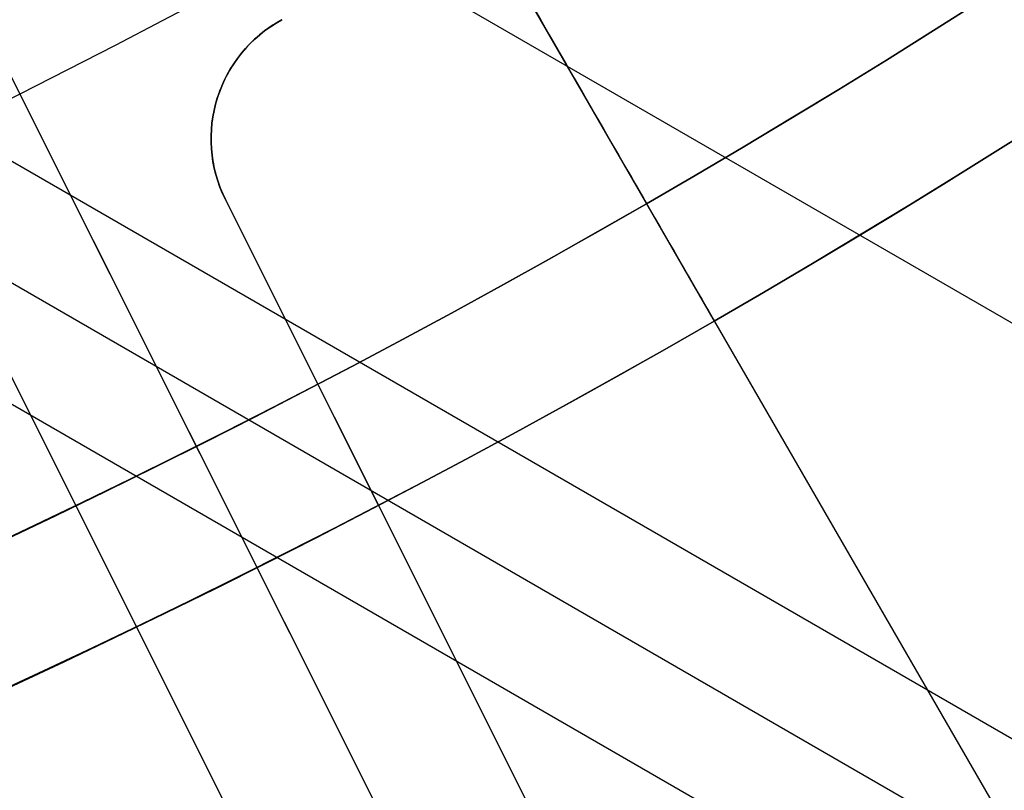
# Model space of a CAD drawing. Extents: x 16051 to 17254, y -2088 to -1046.
# Tile 27 of 62: x 16679.38 to 16686.64, y -1765.02 to -1759.34. Entities that reach past the tile are written whole.
import ezdxf

# ---------------------------------------------------------------- set-up
doc = ezdxf.new("R2010")
doc.units = 0
doc.layers.get('0').update_dxf_attribs({"linetype": 'CONTINUOUS'})
doc.layers.add('COLOR', color=7, linetype='CONTINUOUS')

msp = doc.modelspace()

# ---------------------------------------------------------------- linework, layer by layer
for p, q in [((16678.04918202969, -1750.380261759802, 88.12500292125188), (16687.47329334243, -1766.70330136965, 88.12500292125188)), ((16676.97804834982, -1755.959775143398, 71.79068442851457), (17208.48964965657, -2062.828141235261, 71.79068442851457)), ((17207.15993076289, -2065.131281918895, 72.16101767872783), (16673.96501455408, -1757.291053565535, 72.16101769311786)), ((16672.99504113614, -1757.627804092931, 72.5839611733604), (17206.77162013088, -2065.80385566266, 72.5839611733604)), ((17206.38330951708, -2066.476429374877, 73.00690464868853), (16672.00134092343, -1757.950856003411, 73.00690466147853)), ((16684.00356566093, -1760.693556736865, 231.7412435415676), (16684.00356566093, -1760.693556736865, 259.6250029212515)), ((16684.00356566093, -1760.693556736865, 259.6250029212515), (16684.50356566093, -1761.55958214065, 259.6250029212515)), ((16684.50356566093, -1761.55958214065, 231.7412435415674), (16684.50356566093, -1761.55958214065, 259.6250029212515))]:
    msp.add_line(p, q)
at = {"extrusion": (0.1124755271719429, 0.1948133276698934, 0.9743700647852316)}
msp.add_lwpolyline([(-15309.47030365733, -6720.994009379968), (-15309.98085325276, -6720.685040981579), (-15310.48939906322, -6720.371376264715), (-15310.99588066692, -6720.053034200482), (-15311.50023783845, -6719.730034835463), (-15312.00241057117, -6719.402399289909), (-15312.50233909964, -6719.070149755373), (-15312.99996392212, -6718.733309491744), (-15313.49522582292, -6718.391902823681), (-15313.98806589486, -6718.045955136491), (-15314.47842556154, -6717.695492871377), (-15314.96624659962, -6717.340543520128), (-15315.45147116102, -6716.981135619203), (-15315.93404179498, -6716.617298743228), (-15316.41390147, -6716.24906349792), (-15316.89099359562, -6715.876461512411), (-15317.36526204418, -6715.499525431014), (-15317.83665117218, -6715.118288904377), (-15318.30510584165, -6714.732786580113), (-15318.7705714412, -6714.343054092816), (-15319.23299390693, -6713.949128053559), (-15319.69231974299, -6713.551046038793), (-15320.14849604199, -6713.148846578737), (-15320.6014705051, -6712.742569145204), (-15321.05119146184, -6712.332254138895), (-15321.49760788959, -6711.917942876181), (-15321.94066943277, -6711.499677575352), (-15322.38032642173, -6711.077501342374), (-15322.8165298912, -6710.651458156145), (-15323.24923159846, -6710.221592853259), (-15323.67838404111, -6709.787951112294), (-15324.10394047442, -6709.350579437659), (-15324.52585492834, -6708.909525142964), (-15324.94408222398, -6708.464836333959), (-15325.35857798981, -6708.016561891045), (-15325.76929867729, -6707.564751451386), (-15326.17620157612, -6707.10945539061), (-15326.579244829, -6706.65072480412), (-15326.9783874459, -6706.188611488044), (-15327.37358931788, -6705.723167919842), (-15327.76481123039, -6705.25444723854), (-15328.15201487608, -6704.782503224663), (-15328.53516286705, -6704.307390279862), (-15328.91421874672, -6703.829163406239), (-15329.28914700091, -6703.347878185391), (-15329.65991306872, -6702.863590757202), (-15330.02648335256, -6702.376357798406), (-15330.38882522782, -6701.886236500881), (-15330.74690705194, -6701.393284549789), (-15331.10069817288, -6700.897560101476), (-15331.4501689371, -6700.399121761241), (-15331.79529069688, -6699.898028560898), (-15332.13603581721, -6699.394339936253), (-15332.47237768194, -6698.888115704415), (-15332.80429069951, -6698.379416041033), (-15333.131750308, -6697.868301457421), (-15333.45473297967, -6697.354832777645), (-15333.77321622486, -6696.839071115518), (-15334.08717859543, -6696.321077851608), (-15334.39659968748, -6695.800914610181), (-15334.7014601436, -6695.278643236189), (-15335.00174165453, -6694.754325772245), (-15335.29742696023, -6694.228024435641), (-15335.58849985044, -6693.699801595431), (-15335.87494516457, -6693.16971974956), (-15336.15674879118, -6692.637841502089), (-15336.4338976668, -6692.10422954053), (-15336.70637977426, -6691.56894661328), (-15336.97418414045, -6691.032055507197), (-15337.23730083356, -6690.493619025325), (-15337.49572095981, -6689.953699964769), (-15337.74943665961, -6689.41236109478), (-15337.9984411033, -6688.869665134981), (-15338.24272848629, -6688.325674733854), (-15338.48229402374, -6687.780452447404), (-15338.71713394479, -6687.234060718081), (-15338.94724548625, -6686.686561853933), (-15339.1726268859, -6686.138018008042), (-15339.39327737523, -6685.588491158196), (-15339.60919717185, -6685.038043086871), (-15339.82038747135, -6684.486735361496), (-15340.02685043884, -6683.934629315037), (-15340.22858919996, -6683.381786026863), (-15340.42560783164, -6682.828266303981), (-15340.61791135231, -6682.274130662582), (-15340.80550571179, -6681.719439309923), (-15340.98839778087, -6681.164252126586), (-15341.16659534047, -6680.60862864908), (-15341.34010707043, -6680.05262805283), (-15341.50894253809, -6679.496309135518), (-15341.67311218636, -6678.939730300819), (-15341.83262732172, -6678.382949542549), (-15341.98750010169, -6677.826024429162), (-15342.13774352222, -6677.269012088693), (-15342.28337140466, -6676.711969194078), (-15342.42439838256, -6676.154951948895), (-15342.56083988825, -6675.598016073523), (-15342.69271213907, -6675.04121679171), (-15342.82003212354, -6674.484608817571), (-15342.9428175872, -6673.928246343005), (-15343.06108701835, -6673.37218302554), (-15343.17485963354, -6672.816471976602), (-15343.28415536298, -6672.261165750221), (-15343.38899483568, -6671.70631633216), (-15343.48939936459, -6671.15197512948), (-15343.58539093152, -6670.598192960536), (-15343.67699217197, -6670.045020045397), (-15343.76422635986, -6669.492505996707), (-15343.84711739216, -6668.940699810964), (-15343.92568977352, -6668.389649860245), (-15343.99996860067, -6667.839403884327), (-15344.06997954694, -6667.290008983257), (-15344.13574884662, -6666.741511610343), (-15344.19730327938, -6666.19395756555), (-15344.25467015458, -6665.64739198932), (-15344.30787729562, -6665.101859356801), (-15344.35695302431, -6664.5574034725), (-15344.4019261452, -6664.014067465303), (-15344.44282592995, -6663.471893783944), (-15344.4796821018, -6662.930924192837), (-15344.51252481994, -6662.391199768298), (-15344.54138466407, -6661.852760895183), (-15344.56629261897, -6661.315647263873), (-15344.58728005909, -6660.779897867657), (-15344.60437873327, -6660.245551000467), (-15344.61762074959, -6659.712644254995), (-15344.6270385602, -6659.181214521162), (-15344.63266494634, -6658.651297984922), (-15344.63453300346, -6658.122930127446), (-15344.6327337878, -6657.604389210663), (-15344.62731513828, -6657.08435597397), (-15344.61824576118, -6656.562863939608), (-15344.60549465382, -6656.039947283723), (-15344.58903111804, -6655.51564083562), (-15344.56882477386, -6654.989980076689), (-15344.54484557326, -6654.463001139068), (-15344.51706381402, -6653.934740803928), (-15344.48545015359, -6653.405236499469), (-15344.44997562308, -6652.874526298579), (-15344.41061164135, -6652.342648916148), (-15344.36733002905, -6651.809643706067), (-15344.32010302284, -6651.275550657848), (-15344.26890328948, -6650.740410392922), (-15344.21370394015, -6650.204264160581), (-15344.15447854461, -6649.667153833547), (-15344.09120114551, -6649.129121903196), (-15344.02384627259, -6648.590211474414), (-15343.952388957, -6648.050466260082), (-15343.87680474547, -6647.509930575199), (-15343.79706971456, -6646.968649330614), (-15343.71316048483, -6646.426668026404), (-15343.62505423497, -6645.884032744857), (-15343.53272871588, -6645.340790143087), (-15343.43616226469, -6644.796987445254), (-15343.33533381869, -6644.252672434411), (-15343.2302229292, -6643.707893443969), (-15343.1208097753, -6643.162699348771), (-15343.00707517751, -6642.617139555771), (-15342.8890006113, -6642.07126399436), (-15342.76656822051, -6641.525123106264), (-15342.63976083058, -6640.978767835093), (-15342.50856196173, -6640.432249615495), (-15342.37295584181, -6639.885620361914), (-15342.23292741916, -6639.338932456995), (-15342.08846237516, -6638.792238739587), (-15341.93954713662, -6638.245592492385), (-15341.78616888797, -6637.699047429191), (-15341.62831558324, -6637.15265768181), (-15341.46597595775, -6636.606477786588), (-15341.29913953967, -6636.060562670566), (-15341.12779666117, -6635.514967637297), (-15340.95193846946, -6634.969748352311), (-15340.77155693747, -6634.424960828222), (-15340.58664487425, -6633.880661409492), (-15340.39719593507, -6633.336906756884), (-15340.20320463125, -6632.793753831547), (-15340.00466633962, -6632.251259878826), (-15339.80157731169, -6631.709482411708), (-15339.59393468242, -6631.168479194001), (-15339.38173647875, -6630.628308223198), (-15339.16498162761, -6630.089027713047), (-15338.94366996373, -6629.55069607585), (-15338.71780223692, -6629.013371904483), (-15338.48738011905, -6628.477113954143), (-15338.25240621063, -6627.941981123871), (-15338.01288404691, -6627.40803243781), (-15337.76881810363, -6626.875327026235), (-15337.52021380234, -6626.343924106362), (-15337.26707751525, -6625.813882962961), (-15337.00941656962, -6625.285262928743), (-15336.74723925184, -6624.758123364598), (-15336.48055481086, -6624.232523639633), (-15336.20937346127, -6623.708523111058), (-15335.93370638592, -6623.186181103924), (-15335.65356573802, -6622.665556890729), (-15335.36896464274, -6622.146709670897), (-15335.07991719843, -6621.629698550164), (-15334.78643847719, -6621.114582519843), (-15334.48854452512, -6620.601420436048), (-15334.18625236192, -6620.090270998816), (-15333.87957998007, -6619.581192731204), (-15333.5685463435, -6619.074243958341), (-15333.25317138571, -6618.569482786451), (-15332.93347600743, -6618.066967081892), (-15332.60948207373, -6617.566754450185), (-15332.28121241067, -6617.068902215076), (-15331.94869080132, -6616.573467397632), (-15331.61194198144, -6616.080506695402), (-15331.2709916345, -6615.590076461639), (-15330.92586638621, -6615.102232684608), (-15330.57659379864, -6614.617030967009), (-15330.22320236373, -6614.134526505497), (-15329.86572149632, -6613.654774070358), (-15329.50418152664, -6613.1778279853), (-15329.13861369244, -6612.703742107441), (-15328.7690501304, -6612.232569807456), (-15328.39552386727, -6611.764363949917), (-15328.01806881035, -6611.299176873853), (-15327.63671973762, -6610.837060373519), (-15327.25151228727, -6610.378065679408), (-15326.86248294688, -6609.92224343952), (-15326.46966904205, -6609.469643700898), (-15326.0731087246, -6609.020315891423), (-15325.67284096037, -6608.574308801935), (-15325.26890551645, -6608.131670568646), (-15324.86134294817, -6607.69244865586), (-15324.45019458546, -6607.256689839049), (-15324.03550251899, -6606.824440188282), (-15323.61730958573, -6606.395745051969), (-15323.19565935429, -6605.970649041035), (-15322.77059610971, -6605.54919601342), (-15322.342164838, -6605.131429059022), (-15321.91041121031, -6604.717390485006), (-15321.47538156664, -6604.307121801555), (-15321.03712289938, -6603.900663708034), (-15320.59568283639, -6603.498056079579), (-15320.15110962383, -6603.099337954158), (-15319.7034521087, -6602.704547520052), (-15319.25275972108, -6602.313722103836), (-15318.79908245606, -6601.926898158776), (-15318.34247085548, -6601.54411125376), (-15317.88297598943, -6601.165396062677), (-15317.42064943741, -6600.790786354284), (-15316.95554326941, -6600.420314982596), (-15316.4877100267, -6600.054013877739), (-15316.01720270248, -6599.691914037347), (-15315.54407472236, -6599.334045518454), (-15315.06837992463, -6598.980437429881), (-15314.59017254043, -6598.63111792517), (-15314.10950717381, -6598.286114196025), (-15313.62643878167, -6597.945452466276), (-15313.14102265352, -6597.609157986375), (-15312.65331439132, -6597.277255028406), (-15312.16336988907, -6596.949766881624), (-15311.67124531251, -6596.626715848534), (-15311.17699707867, -6596.308123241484), (-15310.68068183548, -6595.994009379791)], dxfattribs=at)
at = {"extrusion": (0.1124755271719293, 0.1948133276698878, 0.9743700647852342)}
msp.add_lwpolyline([(-15308.55944587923, -6595.994009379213), (-15309.08051549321, -6596.298800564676), (-15309.59963515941, -6596.60845085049), (-15310.11674160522, -6596.922942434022), (-15310.6317717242, -6597.242256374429), (-15311.14466260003, -6597.566372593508), (-15311.6553515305, -6597.895269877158), (-15312.16377605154, -6598.228925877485), (-15312.66987396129, -6598.567317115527), (-15313.17358334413, -6598.91041898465), (-15313.67484259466, -6599.258205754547), (-15314.17359044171, -6599.610650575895), (-15314.66976597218, -6599.967725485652), (-15315.16330865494, -6600.329401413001), (-15315.65415836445, -6600.695648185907), (-15316.14225540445, -6601.066434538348), (-15316.62754053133, -6601.441728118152), (-15317.10995497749, -6601.821495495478), (-15317.58944047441, -6602.205702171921), (-15318.06593927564, -6602.594312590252), (-15318.53939417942, -6602.987290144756), (-15319.00974855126, -6603.384597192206), (-15319.47694634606, -6603.786195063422), (-15319.94093213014, -6604.192044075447), (-15320.40165110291, -6604.602103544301), (-15320.85904911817, -6605.016331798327), (-15321.31307270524, -6605.434686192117), (-15321.7636690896, -6605.857123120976), (-15322.21078621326, -6606.283598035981), (-15322.65437275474, -6606.714065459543), (-15323.09437814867, -6607.148479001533), (-15323.53075260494, -6607.586791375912), (-15323.96344712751, -6608.028954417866), (-15324.3924135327, -6608.474919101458), (-15324.81760446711, -6608.924635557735), (-15325.238973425, -6609.378053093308), (-15325.6564747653, -6609.835120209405), (-15326.070063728, -6610.295784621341), (-15326.47969645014, -6610.759993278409), (-15326.88532998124, -6611.22769238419), (-15327.28692229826, -6611.698827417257), (-15327.68443231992, -6612.173343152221), (-15328.07781992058, -6612.651183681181), (-15328.4670459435, -6613.132292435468), (-15328.85207221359, -6613.616612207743), (-15329.23286154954, -6614.104085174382), (-15329.60937777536, -6614.594652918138), (-15329.98158573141, -6615.08825645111), (-15330.34945128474, -6615.584836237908), (-15330.71294133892, -6616.084332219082), (-15331.07202384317, -6616.586683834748), (-15331.42666780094, -6617.091830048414), (-15331.77684327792, -6617.599709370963), (-15332.12252140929, -6618.11025988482), (-15332.46367440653, -6618.623419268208), (-15332.80027556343, -6619.139124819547), (-15333.13229926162, -6619.657313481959), (-15333.45972097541, -6620.177921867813), (-15333.78251727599, -6620.700886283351), (-15334.10066583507, -6621.226142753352), (-15334.41414542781, -6621.753627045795), (-15334.72293593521, -6622.283274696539), (-15335.02701834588, -6622.815021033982), (-15335.32637475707, -6623.348801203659), (-15335.62098837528, -6623.884550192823), (-15335.91084351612, -6624.422202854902), (-15336.19592560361, -6624.961693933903), (-15336.4762211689, -6625.502958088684), (-15336.75171784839, -6626.045929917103), (-15337.02240438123, -6626.590543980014), (-15337.28827060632, -6627.136734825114), (-15337.54930745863, -6627.684437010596), (-15337.80550696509, -6628.233585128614), (-15338.0568622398, -6628.784113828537), (-15338.30336747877, -6629.335957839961), (-15338.54501795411, -6629.889051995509), (-15338.78181000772, -6630.443331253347), (-15339.01374104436, -6630.998730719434), (-15339.24080952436, -6631.555185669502), (-15339.46301495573, -6632.112631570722), (-15339.68035788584, -6632.671004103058), (-15339.89283989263, -6633.230239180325), (-15340.10046357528, -6633.790272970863), (-15340.30323254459, -6634.351041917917), (-15340.50115141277, -6634.912482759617), (-15340.69422578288, -6635.474532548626), (-15340.88246223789, -6636.037128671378), (-15341.06586832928, -6636.600208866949), (-15341.2444525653, -6637.163711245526), (-15341.41822439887, -6637.727574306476), (-15341.58719421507, -6638.291736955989), (-15341.75137331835, -6638.856138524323), (-15341.91077391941, -6639.420718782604), (-15342.06540912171, -6639.9854179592), (-15342.21529290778, -6640.550176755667), (-15342.36044012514, -6641.114936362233), (-15342.50086647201, -6641.67963847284), (-15342.63658848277, -6642.24422529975), (-15342.76762351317, -6642.808639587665), (-15342.89398972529, -6643.372824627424), (-15343.01570607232, -6643.936724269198), (-15343.13279228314, -6644.500282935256), (-15343.24526884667, -6645.06344563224), (-15343.35315699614, -6645.626157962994), (-15343.4564786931, -6646.188366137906), (-15343.55525661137, -6646.750016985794), (-15343.64951412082, -6647.311057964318), (-15343.73927527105, -6647.871437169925), (-15343.82456477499, -6648.431103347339), (-15343.90540799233, -6648.990005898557), (-15343.98183091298, -6649.548094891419), (-15344.05386014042, -6650.105321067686), (-15344.12152287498, -6650.661635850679), (-15344.18484689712, -6651.216991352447), (-15344.24386055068, -6651.771340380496), (-15344.29859272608, -6652.324636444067), (-15344.34907284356, -6652.876833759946), (-15344.39533083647, -6653.427887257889), (-15344.43739713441, -6653.977752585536), (-15344.47530264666, -6654.526386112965), (-15344.50907874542, -6655.073744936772), (-15344.53875724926, -6655.61978688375), (-15344.56437040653, -6656.164470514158), (-15344.58595087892, -6656.707755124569), (-15344.60353172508, -6657.249600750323), (-15344.61714638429, -6657.789968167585), (-15344.62682866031, -6658.328818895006), (-15344.63261270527, -6658.866115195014), (-15344.63453300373, -6659.401820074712), (-15344.63278133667, -6659.913463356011), (-15344.62750615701, -6660.426560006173), (-15344.61867739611, -6660.941077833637), (-15344.60626526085, -6661.456984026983), (-15344.59024024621, -6661.974245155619), (-15344.57057314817, -6662.492827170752), (-15344.54723507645, -6663.012695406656), (-15344.52019746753, -6663.533814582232), (-15344.48943209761, -6664.056148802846), (-15344.45491109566, -6664.579661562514), (-15344.4166069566, -6665.104315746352), (-15344.37449255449, -6665.630073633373), (-15344.32854115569, -6666.156896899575), (-15344.27872643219, -6666.68474662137), (-15344.22502247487, -6667.213583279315), (-15344.16740380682, -6667.743366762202), (-15344.1058453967, -6668.274056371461), (-15344.04032267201, -6668.805610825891), (-15343.97081153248, -6669.337988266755), (-15343.89728836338, -6669.871146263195), (-15343.8197300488, -6670.405041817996), (-15343.73811398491, -6670.939631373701), (-15343.65241809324, -6671.474870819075), (-15343.56262083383, -6672.010715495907), (-15343.46870121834, -6672.547120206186), (-15343.37063882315, -6673.084039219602), (-15343.26841380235, -6673.621426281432), (-15343.16200690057, -6674.159234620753), (-15343.05139946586, -6674.697416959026), (-15342.93657346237, -6675.23592551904), (-15342.81751148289, -6675.774712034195), (-15342.69419676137, -6676.313727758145), (-15342.5666131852, -6676.852923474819), (-15342.43474530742, -6677.392249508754), (-15342.29857835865, -6677.9316557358), (-15342.15809825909, -6678.471091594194), (-15342.01329163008, -6679.010506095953), (-15341.86414580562, -6679.549847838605), (-15341.71064884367, -6680.089065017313), (-15341.55278953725, -6680.628105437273), (-15341.39055742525, -6681.166916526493), (-15341.22394280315, -6681.705445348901), (-15341.05293673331, -6682.243638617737), (-15340.87753105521, -6682.781442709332), (-15340.69771839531, -6683.318803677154), (-15340.51349217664, -6683.855667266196), (-15340.32484662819, -6684.391978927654), (-15340.13177679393, -6684.927683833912), (-15339.93427854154, -6685.462726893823), (-15339.73234857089, -6685.997052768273), (-15339.5259844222, -6686.530605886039), (-15339.31518448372, -6687.063330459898), (-15339.09994799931, -6687.595170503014), (-15338.88027507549, -6688.126069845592), (-15338.6561666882, -6688.655972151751), (-15338.42762468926, -6689.184820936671), (-15338.1946518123, -6689.712559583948), (-15337.95725167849, -6690.239131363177), (-15337.71542880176, -6690.76447944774), (-15337.46918859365, -6691.288546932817), (-15337.21853736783, -6691.811276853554), (-15336.9634823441, -6692.332612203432), (-15336.70403165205, -6692.852495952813), (-15336.44019433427, -6693.370871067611), (-15336.17198034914, -6693.88768052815), (-15335.89940057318, -6694.402867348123), (-15335.62246680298, -6694.916374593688), (-15335.34119175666, -6695.428145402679), (-15335.05558907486, -6695.938123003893), (-15334.76567332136, -6696.446250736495), (-15334.47145998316, -6696.952472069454), (-15334.17296547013, -6697.456730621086), (-15333.87020711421, -6697.958970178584), (-15333.56320316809, -6698.459134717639), (-15333.25197280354, -6698.957168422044), (-15332.93653610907, -6699.4530157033), (-15332.61691408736, -6699.946621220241), (-15332.29312865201, -6700.437929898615), (-15331.96520262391, -6700.926886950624), (-15331.63315972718, -6701.413437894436), (-15331.2970245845, -6701.897528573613), (-15330.95682271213, -6702.379105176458), (-15330.6125805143, -6702.85811425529), (-15330.26432527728, -6703.334502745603), (-15329.91208516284, -6703.808217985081), (-15329.55588920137, -6704.279207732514), (-15329.19576728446, -6704.747420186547), (-15328.83175015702, -6705.212804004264), (-15328.463869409, -6705.675308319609), (-15328.09215746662, -6706.134882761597), (-15327.71664758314, -6706.591477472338), (-15327.33737382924, -6707.045043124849), (-15326.95437108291, -6707.495530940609), (-15326.56767501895, -6707.942892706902), (-15326.17732209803, -6708.387080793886), (-15325.78334955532, -6708.828048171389), (-15325.38579538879, -6709.26574842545), (-15324.98469834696, -6709.700135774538), (-15324.58009791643, -6710.131165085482), (-15324.17203430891, -6710.558791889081), (-15323.76054844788, -6710.982972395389), (-15323.34568195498, -6711.403663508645), (-15322.92747713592, -6711.820822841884), (-15322.50597696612, -6712.23440873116), (-15322.08122507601, -6712.644380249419), (-15321.65326573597, -6713.050697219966), (-15321.222143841, -6713.453320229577), (-15320.78790489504, -6713.852210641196), (-15320.35059499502, -6714.247330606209), (-15319.91026081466, -6714.63864307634), (-15319.46694958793, -6715.026111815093), (-15319.02070909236, -6715.409701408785), (-15318.57158763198, -6715.789377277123), (-15318.11963402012, -6716.165105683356), (-15317.66489756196, -6716.53685374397), (-15317.20742803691, -6716.904589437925), (-15316.74727568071, -6717.268281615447), (-15316.28449116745, -6717.627900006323), (-15315.81912559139, -6717.983415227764), (-15315.35123044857, -6718.334798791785), (-15314.88085761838, -6718.682023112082), (-15314.40805934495, -6719.02506151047), (-15313.93288821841, -6719.363888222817), (-15313.45539715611, -6719.698478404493), (-15312.97563938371, -6720.028808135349), (-15312.49366841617, -6720.354854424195), (-15312.00953803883, -6720.676595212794), (-15311.52330228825, -6720.994009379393)], dxfattribs=at)
at = {"extrusion": (0.1124755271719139, 0.1948133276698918, 0.9743700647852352)}
msp.add_lwpolyline([(-15314.92049179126, -6595.994009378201), (-15315.39590661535, -6596.329127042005), (-15315.86907008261, -6596.668318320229), (-15316.3399330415, -6597.011559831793), (-15316.80844663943, -6597.358827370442), (-15317.27456233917, -6597.710095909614), (-15317.73823193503, -6598.065339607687), (-15318.19940756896, -6598.424531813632), (-15318.65804174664, -6598.787645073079), (-15319.11408735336, -6599.154651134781), (-15319.56749766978, -6599.525520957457), (-15320.0182263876, -6599.900224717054), (-15320.46622762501, -6600.278731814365), (-15320.91145594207, -6600.661010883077), (-15321.35386635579, -6601.047029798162), (-15321.7934143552, -6601.436755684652), (-15322.23005591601, -6601.830154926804), (-15322.66374751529, -6602.227193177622), (-15323.09444614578, -6602.627835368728), (-15323.52210933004, -6603.032045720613), (-15323.94669513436, -6603.439787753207), (-15324.36816218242, -6603.85102429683), (-15324.78646966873, -6604.265717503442), (-15325.20157737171, -6604.683828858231), (-15325.61344566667, -6605.10531919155), (-15326.02203553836, -6605.53014869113), (-15326.42730859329, -6605.958276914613), (-15326.82922707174, -6606.389662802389), (-15327.22775385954, -6606.82426469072), (-15327.62285249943, -6607.262040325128), (-15328.01448720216, -6607.70294687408), (-15328.40262285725, -6608.146940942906), (-15328.78722504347, -6608.593978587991), (-15329.16826003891, -6609.044015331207), (-15329.54569483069, -6609.497006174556), (-15329.91949712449, -6609.952905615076), (-15330.28963535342, -6610.411667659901), (-15330.65607868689, -6610.87324584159), (-15331.0187970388, -6611.337593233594), (-15331.37776107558, -6611.804662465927), (-15331.73294222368, -6612.274405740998), (-15332.08431267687, -6612.746774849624), (-15332.43184540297, -6613.221721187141), (-15332.77551415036, -6613.699195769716), (-15333.11529345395, -6614.179149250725), (-15333.45115864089, -6614.66153193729), (-15333.78308583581, -6615.146293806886), (-15334.11105196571, -6615.633384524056), (-15334.43503476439, -6616.122753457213), (-15334.75501277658, -6616.614349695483), (-15335.07096536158, -6617.108122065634), (-15335.38287269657, -6617.604019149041), (-15335.69071577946, -6618.101989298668), (-15335.99447643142, -6618.601980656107), (-15336.29413729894, -6619.103941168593), (-15336.58968185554, -6619.607818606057), (-15336.88109440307, -6620.113560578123), (-15337.16836007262, -6620.621114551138), (-15337.45146482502, -6621.130427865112), (-15337.73039545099, -6621.641447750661), (-15338.00513957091, -6622.15412134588), (-15338.27568563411, -6622.668395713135), (-15338.54202291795, -6623.184217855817), (-15338.80414152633, -6623.701534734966), (-15339.06203238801, -6624.220293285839), (-15339.31568725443, -6624.740440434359), (-15339.56509869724, -6625.261923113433), (-15339.81026010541, -6625.784688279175), (-15340.0511656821, -6626.308682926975), (-15340.28781044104, -6626.83385410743), (-15340.52019020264, -6627.360148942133), (-15340.74830158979, -6627.887514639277), (-15340.97214202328, -6628.415898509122), (-15341.1917097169, -6628.945247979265), (-15341.40700367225, -6629.475510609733), (-15341.6180236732, -6630.006634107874), (-15341.8247702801, -6630.538566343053), (-15342.02724482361, -6631.071255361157), (-15342.22544939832, -6631.604649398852), (-15342.41938685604, -6632.138696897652), (-15342.60906079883, -6632.673346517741), (-15342.79447557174, -6633.208547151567), (-15342.97563625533, -6633.744247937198), (-15343.15254865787, -6634.280398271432), (-15343.32521930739, -6634.816947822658), (-15343.49365544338, -6635.353846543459), (-15343.65786500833, -6635.891044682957), (-15343.81785663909, -6636.4284927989), (-15343.97363965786, -6636.966141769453), (-15344.12522406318, -6637.50394280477), (-15344.27262052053, -6638.041847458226), (-15344.41584035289, -6638.579807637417), (-15344.55489553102, -6639.117775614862), (-15344.68979866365, -6639.655704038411), (-15344.82056298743, -6640.19354594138), (-15344.94720235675, -6640.731254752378), (-15345.06973123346, -6641.268784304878), (-15345.18816467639, -6641.806088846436), (-15345.30251833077, -6642.343123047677), (-15345.41280841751, -6642.879842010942), (-15345.51905172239, -6643.416201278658), (-15345.62126558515, -6643.952156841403), (-15345.71946788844, -6644.487665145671), (-15345.81367704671, -6645.02268310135), (-15345.90391199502, -6645.557168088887), (-15345.99019217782, -6646.091077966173), (-15346.07253753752, -6646.624371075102), (-15346.15096850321, -6647.157006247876), (-15346.22550597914, -6647.688942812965), (-15346.2961713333, -6648.22014060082), (-15346.36298638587, -6648.750559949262), (-15346.4259733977, -6649.280161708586), (-15346.48515505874, -6649.808907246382), (-15346.54055447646, -6650.336758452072), (-15346.5921951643, -6650.863677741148), (-15346.64010103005, -6651.389628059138), (-15346.68429636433, -6651.914572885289), (-15346.724805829, -6652.438476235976), (-15346.76165444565, -6652.961302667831), (-15346.79486758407, -6653.483017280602), (-15346.82447095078, -6654.003585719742), (-15346.85049057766, -6654.522974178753), (-15346.87295281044, -6655.041149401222), (-15346.89188429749, -6655.558078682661), (-15346.90731197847, -6656.073729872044), (-15346.91926307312, -6656.588071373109), (-15346.92776507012, -6657.101072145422), (-15346.93284571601, -6657.612701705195), (-15346.9345330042, -6658.122930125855), (-15346.93278552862, -6658.642178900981), (-15346.92752331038, -6659.162878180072), (-15346.91871685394, -6659.68499640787), (-15346.90633692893, -6660.208501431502), (-15346.89035458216, -6660.733360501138), (-15346.87074114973, -6661.259540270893), (-15346.8474682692, -6661.787006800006), (-15346.82050789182, -6662.315725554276), (-15346.78983229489, -6662.845661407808), (-15346.75541409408, -6663.37677864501), (-15346.71722625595, -6663.909040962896), (-15346.67524211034, -6664.442411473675), (-15346.62943536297, -6664.976852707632), (-15346.57978010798, -6665.512326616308), (-15346.52625084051, -6666.048794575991), (-15346.46882246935, -6666.586217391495), (-15346.40747032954, -6667.124555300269), (-15346.342170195, -6667.663767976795), (-15346.27289829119, -6668.203814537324), (-15346.19963130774, -6668.744653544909), (-15346.12234641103, -6669.286243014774), (-15346.0410212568, -6669.828540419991), (-15345.95563400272, -6670.371502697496), (-15345.86616332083, -6670.915086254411), (-15345.7725884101, -6671.459246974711), (-15345.67488900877, -6672.003940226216), (-15345.5730454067, -6672.549120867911), (-15345.46703845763, -6673.094743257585), (-15345.35684959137, -6673.640761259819), (-15345.24246082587, -6674.187128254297), (-15345.12385477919, -6674.733797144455), (-15345.0010146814, -6675.280720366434), (-15344.87392438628, -6675.827849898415), (-15344.74256838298, -6676.375137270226), (-15344.60693180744, -6676.922533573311), (-15344.46700045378, -6677.469989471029), (-15344.3227607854, -6678.017455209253), (-15344.17419994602, -6678.564880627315), (-15344.02130577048, -6679.112215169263), (-15343.86406679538, -6679.659407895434), (-15343.70247226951, -6680.206407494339), (-15343.53651216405, -6680.753162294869), (-15343.36617718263, -6681.299620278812), (-15343.19145877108, -6681.845729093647), (-15343.01234912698, -6682.391436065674), (-15342.82884120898, -6682.936688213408), (-15342.64092874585, -6683.481432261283), (-15342.44860624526, -6684.025614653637), (-15342.25186900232, -6684.569181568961), (-15342.05071310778, -6685.112078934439), (-15341.845135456, -6685.65425244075), (-15341.63513375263, -6686.195647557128), (-15341.42070652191, -6686.736209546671), (-15341.20185311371, -6687.275883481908), (-15340.97857371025, -6687.814614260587), (-15340.75086933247, -6688.352346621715), (-15340.51874184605, -6688.8890251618), (-15340.28219396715, -6689.424594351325), (-15340.04122926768, -6689.958998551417), (-15339.79585218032, -6690.492182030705), (-15339.54606800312, -6691.024088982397), (-15339.29188290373, -6691.554663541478), (-15339.03330392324, -6692.083849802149), (-15338.77033897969, -6692.611591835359), (-15338.50299687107, -6693.137833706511), (-15338.23128727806, -6693.662519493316), (-15337.95522076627, -6694.185593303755), (-15337.6748087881, -6694.70699929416), (-15337.39006368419, -6695.226681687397), (-15337.10099868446, -6695.744584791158), (-15336.80762790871, -6696.260653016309), (-15336.50996636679, -6696.774830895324), (-15336.20802995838, -6697.287063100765), (-15335.90183547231, -6697.797294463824), (-15335.59140058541, -6698.305469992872), (-15335.276743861, -6698.81153489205), (-15334.95788474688, -6699.315434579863), (-15334.63484357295, -6699.817114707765), (-15334.30764154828, -6700.316521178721), (-15333.97630075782, -6700.813600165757), (-15333.64084415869, -6701.30829813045), (-15333.30129557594, -6701.800561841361), (-15332.95767969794, -6702.290338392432), (-15332.6100220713, -6702.777575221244), (-15332.25834909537, -6703.262220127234), (-15331.9026880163, -6703.744221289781), (-15331.54306692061, -6704.223527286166), (-15331.17951472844, -6704.700087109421), (-15330.81206118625, -6705.173850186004), (-15330.44073685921, -6705.644766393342), (-15330.06557312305, -6706.112786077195), (-15329.68660215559, -6706.577860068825), (-15329.30385692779, -6707.039939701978), (-15328.91737119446, -6707.498976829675), (-15328.52717948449, -6707.954923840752), (-15328.13331709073, -6708.407733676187), (-15327.73582005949, -6708.857359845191), (-15327.33472517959, -6709.303756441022), (-15326.93006997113, -6709.746878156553), (-15326.52189267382, -6710.18668029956), (-15326.11023223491, -6710.623118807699), (-15325.69512829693, -6711.056150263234), (-15325.27662118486, -6711.485731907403), (-15324.85475189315, -6711.911821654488), (-15324.4295620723, -6712.334378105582), (-15324.00109401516, -6712.753360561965), (-15323.56939064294, -6713.168729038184), (-15323.13449549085, -6713.580444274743), (-15322.69645269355, -6713.988467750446), (-15322.25530697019, -6714.392761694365), (-15321.81110360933, -6714.793289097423), (-15321.36388845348, -6715.190013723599), (-15320.91370788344, -6715.582900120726), (-15320.4606088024, -6715.971913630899), (-15320.00463861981, -6716.357020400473), (-15319.54584523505, -6716.738187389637), (-15319.0842770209, -6717.115382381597), (-15318.61998280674, -6717.488573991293), (-15318.15301186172, -6717.857731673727), (-15317.68341387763, -6718.222825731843), (-15317.21123895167, -6718.583827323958), (-15316.73653756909, -6718.940708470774), (-15316.25936058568, -6719.293442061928), (-15315.77975921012, -6719.642001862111), (-15315.2977849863, -6719.986362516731), (-15314.81348977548, -6720.326499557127), (-15314.32692573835, -6720.662389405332), (-15313.83814531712, -6720.994009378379)], dxfattribs=at)
at = {"extrusion": (0.1124755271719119, 0.1948133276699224, 0.9743700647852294)}
msp.add_lwpolyline([(-15315.67810926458, -6720.994009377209), (-15316.14404000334, -6720.656685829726), (-15316.60769940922, -6720.315426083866), (-15317.06904060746, -6719.970253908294), (-15317.52801703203, -6719.62119384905), (-15317.98458244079, -6719.268271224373), (-15318.43869093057, -6718.911512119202), (-15318.89029695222, -6718.550943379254), (-15319.33935532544, -6718.18659260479), (-15319.78582125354, -6717.818488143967), (-15320.22965033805, -6717.446659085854), (-15320.67079859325, -6717.071135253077), (-15321.10922246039, -6716.691947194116), (-15321.54487882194, -6716.309126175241), (-15321.97772501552, -6715.922704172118), (-15322.40771884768, -6715.532713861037), (-15322.83481860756, -6715.139188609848), (-15323.25898308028, -6714.742162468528), (-15323.68017156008, -6714.341670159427), (-15324.09834386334, -6713.937747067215), (-15324.51346034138, -6713.530429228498), (-15324.92548189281, -6713.119753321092), (-15325.33436997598, -6712.705756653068), (-15325.74008662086, -6712.288477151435), (-15326.14259444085, -6711.86795335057), (-15326.54185664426, -6711.444224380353), (-15326.93783704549, -6711.017329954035), (-15327.33050007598, -6710.587310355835), (-15327.71981079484, -6710.154206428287), (-15328.10573489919, -6709.718059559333), (-15328.48823873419, -6709.278911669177), (-15328.86728930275, -6708.836805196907), (-15329.242854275, -6708.3917830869), (-15329.61490199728, -6707.943888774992), (-15329.98340150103, -6707.493166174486), (-15330.34832251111, -6707.039659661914), (-15330.70963545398, -6706.583414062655), (-15331.06731146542, -6706.124474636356), (-15331.42132239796, -6705.662887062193), (-15331.77164082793, -6705.198697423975), (-15332.11824006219, -6704.731952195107), (-15332.46109414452, -6704.262698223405), (-15332.80017786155, -6703.790982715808), (-15333.13546674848, -6703.316853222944), (-15333.46693709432, -6702.840357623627), (-15333.79456594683, -6702.361544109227), (-15334.11833111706, -6701.880461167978), (-15334.43821118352, -6701.397157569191), (-15334.75418549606, -6700.911682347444), (-15335.06623417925, -6700.424084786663), (-15335.3743381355, -6699.934414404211), (-15335.67847904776, -6699.442720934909), (-15335.97863938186, -6698.949054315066), (-15336.27480238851, -6698.453464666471), (-15336.56695210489, -6697.956002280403), (-15336.85507335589, -6697.456717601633), (-15337.13915175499, -6696.955661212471), (-15337.41917370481, -6696.452883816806), (-15337.69512639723, -6695.948436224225), (-15337.9669978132, -6695.442369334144), (-15338.23477672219, -6694.934734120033), (-15338.4984526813, -6694.425581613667), (-15338.75801603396, -6693.9149628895), (-15339.01345790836, -6693.402929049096), (-15339.26477021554, -6692.889531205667), (-15339.51194564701, -6692.374820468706), (-15339.75497767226, -6691.858847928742), (-15339.99386053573, -6691.341664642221), (-15340.22858925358, -6690.823321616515), (-15340.4591596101, -6690.303869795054), (-15340.68556815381, -6689.783360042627), (-15340.90781219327, -6689.261843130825), (-15341.12588979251, -6688.739369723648), (-15341.33979976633, -6688.215990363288), (-15341.54954167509, -6687.691755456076), (-15341.7551158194, -6687.166715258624), (-15341.95652323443, -6686.640919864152), (-15342.15376568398, -6686.114419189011), (-15342.34684565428, -6685.587262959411), (-15342.53576634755, -6685.059500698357), (-15342.72053167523, -6684.5311817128), (-15342.9011462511, -6684.002355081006), (-15343.07761538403, -6683.473069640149), (-15343.24994507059, -6682.943373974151), (-15343.41814198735, -6682.413316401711), (-15343.58221348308, -6681.882944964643), (-15343.74216757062, -6681.352307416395), (-15343.89801291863, -6680.821451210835), (-15344.04975884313, -6680.290423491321), (-15344.19741529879, -6679.759271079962), (-15344.34099287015, -6679.228040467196), (-15344.48050276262, -6678.696777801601), (-15344.61595679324, -6678.165528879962), (-15344.7473673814, -6677.634339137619), (-15344.8747475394, -6677.103253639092), (-15344.99811086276, -6676.572317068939), (-15345.11747152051, -6676.04157372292), (-15345.23284424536, -6675.511067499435), (-15345.34424432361, -6674.980841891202), (-15345.45168758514, -6674.450939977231), (-15345.55519039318, -6673.921404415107), (-15345.654769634, -6673.392277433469), (-15345.75044270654, -6672.863600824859), (-15345.84222751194, -6672.335415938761), (-15345.93014244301, -6671.807763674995), (-15346.01420637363, -6671.280684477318), (-15346.09443864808, -6670.754218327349), (-15346.17085907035, -6670.228404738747), (-15346.24348789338, -6669.703282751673), (-15346.31234580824, -6669.1788909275), (-15346.37745393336, -6668.655267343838), (-15346.43883380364, -6668.132449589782), (-15346.49650735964, -6667.610474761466), (-15346.55049693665, -6667.089379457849), (-15346.60082525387, -6666.569199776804), (-15346.6475154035, -6666.049971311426), (-15346.69059083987, -6665.531729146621), (-15346.73007536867, -6665.014507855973), (-15346.76599313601, -6664.498341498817), (-15346.7983686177, -6663.983263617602), (-15346.82722660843, -6663.469307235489), (-15346.85259221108, -6662.956504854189), (-15346.87449082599, -6662.444888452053), (-15346.89294814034, -6661.934489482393), (-15346.90799011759, -6661.425338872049), (-15346.91964298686, -6660.917467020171), (-15346.92793323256, -6660.410903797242), (-15346.93288758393, -6659.905678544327), (-15346.93453300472, -6659.401820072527), (-15346.93274021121, -6658.875881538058), (-15346.92734126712, -6658.348455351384), (-15346.91830552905, -6657.819574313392), (-15346.905602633, -6657.28927185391), (-15346.88920250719, -6656.757582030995), (-15346.86907538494, -6656.224539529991), (-15346.84519181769, -6655.69017966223), (-15346.81752268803, -6655.154538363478), (-15346.78603922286, -6654.617652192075), (-15346.75071300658, -6654.079558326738), (-15346.71151599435, -6653.540294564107), (-15346.66842052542, -6652.999899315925), (-15346.62139933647, -6652.45841160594), (-15346.57042557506, -6651.915871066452), (-15346.51547281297, -6651.372317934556), (-15346.45651505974, -6650.827793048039), (-15346.39352677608, -6650.282337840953), (-15346.32648288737, -6649.735994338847), (-15346.25535879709, -6649.188805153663), (-15346.18013040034, -6648.640813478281), (-15346.10077409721, -6648.092063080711), (-15346.01726680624, -6647.542598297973), (-15345.92958597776, -6646.992464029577), (-15345.83770960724, -6646.441705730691), (-15345.74161624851, -6645.890369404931), (-15345.64128502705, -6645.33850159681), (-15345.53669565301, -6644.786149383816), (-15345.42782843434, -6644.233360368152), (-15345.31466428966, -6643.680182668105), (-15345.19718476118, -6643.126664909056), (-15345.07537202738, -6642.572856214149), (-15344.9492089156, -6642.018806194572), (-15344.81867891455, -6641.464564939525), (-15344.68376618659, -6640.910183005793), (-15344.54445557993, -6640.35571140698), (-15344.40073264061, -6639.801201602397), (-15344.25258362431, -6639.2467054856), (-15344.09999550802, -6638.692275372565), (-15343.94295600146, -6638.137963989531), (-15343.78145355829, -6637.583824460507), (-15343.61547738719, -6637.029910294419), (-15343.44501746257, -6636.47627537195), (-15343.27006453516, -6635.922973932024), (-15343.09061014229, -6635.37006055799), (-15342.90664661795, -6634.817590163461), (-15342.71816710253, -6634.265617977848), (-15342.52516555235, -6633.714199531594), (-15342.32763674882, -6633.163390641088), (-15342.12557630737, -6632.613247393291), (-15341.91898068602, -6632.063826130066), (-15341.70784719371, -6631.515183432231), (-15341.49217399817, -6630.967376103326), (-15341.27196013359, -6630.420461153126), (-15341.04720550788, -6629.87449578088), (-15340.81791090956, -6629.329537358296), (-15340.58407801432, -6628.785643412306), (-15340.34570939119, -6628.242871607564), (-15340.10280850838, -6627.701279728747), (-15339.85537973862, -6627.160925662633), (-15339.60342836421, -6626.621867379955), (-15339.34696058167, -6626.084162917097), (-15339.08598350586, -6625.547870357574), (-15338.82050517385, -6625.013047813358), (-15338.55053454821, -6624.479753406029), (-15338.27608151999, -6623.948045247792), (-15337.99715691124, -6623.417981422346), (-15337.71377247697, -6622.889619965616), (-15337.42594090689, -6622.363018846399), (-15337.13367582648, -6621.838235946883), (-15336.83699179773, -6621.315329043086), (-15336.5359043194, -6620.794355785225), (-15336.23042982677, -6620.275373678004), (-15335.920585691, -6619.758440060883), (-15335.60639021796, -6619.243612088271), (-15335.28786264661, -6618.730946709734), (-15334.96502314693, -6618.220500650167), (-15334.63789281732, -6617.712330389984), (-15334.30649368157, -6617.206492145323), (-15333.97084868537, -6616.70304184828), (-15333.63098169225, -6616.202035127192), (-15333.28691747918, -6615.703527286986), (-15332.93868173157, -6615.207573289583), (-15332.58630103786, -6614.714227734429), (-15332.22980288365, -6614.223544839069), (-15331.86921564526, -6613.735578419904), (-15331.50456858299, -6613.250381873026), (-15331.13589183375, -6612.768008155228), (-15330.76321640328, -6612.288509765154), (-15330.386574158, -6611.811938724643), (-15330.00599781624, -6611.338346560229), (-15329.62152093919, -6610.867784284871), (-15329.23317792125, -6610.400302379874), (-15328.84100398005, -6609.93595077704), (-15328.44503514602, -6609.474778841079), (-15328.04530825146, -6609.016835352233), (-15327.6418609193, -6608.562168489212), (-15327.23473155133, -6608.11082581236), (-15326.82395931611, -6607.662854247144), (-15326.40958413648, -6607.21830006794), (-15325.9916466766, -6606.77720888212), (-15325.5701883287, -6606.339625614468), (-15325.14525119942, -6605.905594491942), (-15324.71687809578, -6605.47515902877), (-15324.28511251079, -6605.048362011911), (-15323.84999860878, -6604.625245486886), (-15323.41158121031, -6604.205850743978), (-15322.96990577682, -6603.790218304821), (-15322.52501839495, -6603.378387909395), (-15322.07696576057, -6602.970398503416), (-15321.6257951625, -6602.566288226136), (-15321.17155446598, -6602.166094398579), (-15320.71429209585, -6601.76985351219), (-15320.25405701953, -6601.377601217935), (-15319.79089872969, -6600.98937231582), (-15319.32486722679, -6600.605200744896), (-15318.85601300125, -6600.225119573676), (-15318.38438701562, -6599.849160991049), (-15317.9100406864, -6599.477356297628), (-15317.43302586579, -6599.109735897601), (-15316.9533948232, -6598.746329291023), (-15316.47120022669, -6598.387165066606), (-15315.98649512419, -6598.032270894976), (-15315.49933292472, -6597.681673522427), (-15315.0097673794, -6597.33539876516), (-15314.51785256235, -6596.993471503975), (-15314.02364285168, -6596.65591567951), (-15313.52719291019, -6596.322754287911), (-15313.02855766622, -6595.994009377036)], dxfattribs=at)
for points in [[(16679.13026775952, -1763.232418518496), (16679.48547317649, -1763.065091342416), (16679.83964057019, -1762.895588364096), (16680.19275588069, -1762.72391429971), (16680.54480504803, -1762.550073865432), (16680.89577401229, -1762.374071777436), (16681.2456487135, -1762.195912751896), (16681.59441509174, -1762.015601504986), (16681.94205908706, -1761.83314275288), (16682.28856663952, -1761.648541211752), (16682.63392368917, -1761.461801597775), (16682.97811617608, -1761.272928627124), (16683.32113004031, -1761.081927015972), (16683.6629512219, -1760.888801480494), (16684.00356566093, -1760.693556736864), (16684.34295978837, -1760.49619835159), (16684.68112199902, -1760.296735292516), (16685.01804117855, -1760.095177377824), (16685.35370621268, -1759.891534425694), (16685.6881059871, -1759.685816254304), (16686.02122938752, -1759.478032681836), (16686.35306529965, -1759.26819352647)], [(16679.19232701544, -1764.305840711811), (16679.55412247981, -1764.138113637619), (16679.91487798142, -1763.968171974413), (16680.27457924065, -1763.796020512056), (16680.63321197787, -1763.621664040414), (16680.99076191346, -1763.445107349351), (16681.34721476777, -1763.26635522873), (16681.7025562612, -1763.085412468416), (16682.0567721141, -1762.902283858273), (16682.40984804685, -1762.716974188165), (16682.76176977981, -1762.529488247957), (16683.11252303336, -1762.339830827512), (16683.46209352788, -1762.148006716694), (16683.81046698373, -1761.954020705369), (16684.15762912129, -1761.757877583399), (16684.50356566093, -1761.559582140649), (16684.84826282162, -1761.359140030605), (16685.1917088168, -1761.156560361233), (16685.53389235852, -1760.951853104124), (16685.8748021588, -1760.745028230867), (16686.2144269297, -1760.53609571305), (16686.55275538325, -1760.325065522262), (16686.88977623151, -1760.111947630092)]]:
    msp.add_lwpolyline(points)
for centre, radius, start, end in [((16652.00356566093, -1705.267930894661, 89.37470231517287), 73.2424557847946, 210.0000000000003, 30.00000000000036), ((16652.00356564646, -1705.267930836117, 88.63012703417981), 71.4445795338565, 210.0000000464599, 29.99999995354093), ((16652.00356566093, -1705.267930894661, 89.05580518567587), 71.21139006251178, 209.9999999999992, 29.99999999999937), ((16652.00356566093, -1705.267930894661, 245.6831232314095), 65.00000000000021, 209.9999999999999, 29.99999999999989), ((16652.00356566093, -1705.267930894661, 245.6831232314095), 64.00000000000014, 210.0000000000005, 30.00000000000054), ((16652.00356566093, -1705.267930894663, 211.3914713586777), 58.01326896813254, 209.999999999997, 30.00000000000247), ((16652.00356566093, -1705.267930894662, 212.0545527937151), 57.26209357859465, 209.9999999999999, 30.00000000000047), ((16652.00356566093, -1705.267930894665, 88.12500292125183), 70.93945536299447, 254.9999999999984, 345.0000000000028), ((16652.00356566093, -1705.267930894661, 68.68735261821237), 73.24245578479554, 211.1713425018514, 311.592304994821), ((16652.00356566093, -1705.267930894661, 67.93735261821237), 70.94245578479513, 213.8367835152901, 313.7266063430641), ((16652.00356566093, -1705.267930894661, 88.125002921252), 70.93945536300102, 277.4999999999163, 322.5000000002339), ((16652.00356566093, -1705.267930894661, 46.50000292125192), 71.7424557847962, 232.4999999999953, 299.9999328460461)]:
    msp.add_arc(centre, radius, start, end)
at = {"extrusion": (0, 0, -1)}
for centre, radius, start, end in [((-16652.00356566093, -1705.267930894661, -89.37470231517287), 70.94245578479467, 149.9999999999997, 329.9999999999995), ((-16652.00356566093, -1705.267930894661, -46.50000292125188), 70.94245578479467, 149.9999999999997, 329.9999999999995), ((-16652.00356566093, -1705.267930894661, -259.6250029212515), 65.00000000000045, 150.0000000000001, 329.9999999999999), ((-16652.00356566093, -1705.267930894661, -259.6250029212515), 64, 149.9999999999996, 329.9999999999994), ((-16652.00356566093, -1705.267930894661, -88.12500292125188), 52.09123273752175, 149.9999999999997, 329.9999999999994)]:
    msp.add_arc(centre, radius, start, end, dxfattribs=at)
at = {"extrusion": (-0.8660254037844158, -0.5000000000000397, 2.180152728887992e-14)}
msp.add_arc((9834.678073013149, 231.7412435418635, -13568.42414632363), 32.12905823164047, 284.4245334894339, 5.068446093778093e-14, dxfattribs=at)
at = {"extrusion": (-0.8660254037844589, -0.4999999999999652, 1.173173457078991e-13)}
msp.add_arc((9834.678073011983, 231.7412435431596, -13568.42414632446), 33.12905823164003, 284.2040239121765, 359.9999999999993, dxfattribs=at)
at = {"extrusion": (-0.1124755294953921, -0.1948132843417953, -0.9743700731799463)}
msp.add_arc((15274.41298060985, -6658.466309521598, -1605.380938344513), 56.00000007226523, 27.6135207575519, 57.60762863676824, dxfattribs=at)
at = {"extrusion": (0.1124755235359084, 0.1948134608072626, 0.9743700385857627)}
msp.add_arc((-15274.41582411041, -6658.45988363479, 1604.434976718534), 56.00000007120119, 122.3923481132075, 152.386460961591, dxfattribs=at)
at = {"layer": 'COLOR'}
for p, q in [((16667.68520899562, -1736.558319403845, 30.30000054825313), (16684.7109713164, -1770.530694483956, 30.30000054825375)), ((16681.31157379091, -1759.335415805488, 30.30000054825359), (16681.31157379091, -1759.335415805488, 28.2000005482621)), ((16679.37543033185, -1759.8844164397, 26.2000005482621), (16718.31446294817, -1837.581461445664, -10.84294629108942)), ((16685.15246891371, -1769.159516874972, 30.30000054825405), (16680.89411642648, -1760.662608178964, 30.30000054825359)), ((16685.15246891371, -1769.15951687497, 23.73352539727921), (16680.89411642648, -1760.662608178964, 27.7840642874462)), ((16680.89411642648, -1760.662608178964, 27.7840642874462), (16680.89411642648, -1760.662608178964, 30.30000054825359)), ((16679.10635575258, -1761.559219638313, 30.30000054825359), (16683.36467393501, -1770.056059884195, 30.30000054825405)), ((16679.10635575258, -1761.559219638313, 27.78394073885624), (16683.36467393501, -1770.056059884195, 23.73341816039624)), ((16685.15246891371, -1769.159516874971, 27.01676297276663), (16681.70078426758, -1762.272193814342, 27.01676297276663)), ((16679.91294682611, -1763.168652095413, 27.01670935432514), (16683.36467393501, -1770.056059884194, 27.01670935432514)), ((16683.0232926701, -1764.911062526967, 25.75879484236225), (16683.0232926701, -1764.911062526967, 30.30000054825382))]:
    msp.add_line(p, q, dxfattribs=at)
msp.add_polyline3d([(16681.31157379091, -1759.335415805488, 28.2000005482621), (16681.28951550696, -1759.347722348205, 28.19986735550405), (16681.26786376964, -1759.360507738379, 28.19946777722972), (16681.24661800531, -1759.373772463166, 28.19880181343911), (16681.22577764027, -1759.387517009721, 28.19786946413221), (16681.20534210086, -1759.4017418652, 28.19667072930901), (16681.18531081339, -1759.41644751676, 28.19520560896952), (16681.16568320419, -1759.431634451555, 28.19347410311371), (16681.14645869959, -1759.447303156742, 28.19147621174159), (16681.12759097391, -1759.463511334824, 28.18919960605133), (16681.10905988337, -1759.480283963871, 28.18663900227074), (16681.09090412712, -1759.497572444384, 28.18380496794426), (16681.07316240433, -1759.515328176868, 28.18070807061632), (16681.05587341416, -1759.533502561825, 28.17735887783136), (16681.03907585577, -1759.552046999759, 28.17376795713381), (16681.02280842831, -1759.570912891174, 28.16994587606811), (16681.00710983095, -1759.590051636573, 28.1659032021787), (16680.99197329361, -1759.609447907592, 28.16164723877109), (16680.97736617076, -1759.629119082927, 28.15717824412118), (16680.9632883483, -1759.649065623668, 28.15249621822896), (16680.94973971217, -1759.669287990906, 28.14760116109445), (16680.93672014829, -1759.68978664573, 28.14249307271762), (16680.92422954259, -1759.710562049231, 28.13717195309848), (16680.91226778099, -1759.731614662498, 28.13163780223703), (16680.90083474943, -1759.752944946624, 28.12589062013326), (16680.88993034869, -1759.774553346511, 28.11993040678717), (16680.87955453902, -1759.796440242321, 28.11375716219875), (16680.86970729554, -1759.818605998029, 28.10737088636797), (16680.86038859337, -1759.841050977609, 28.10077157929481), (16680.85155380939, -1759.863927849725, 28.09391068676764), (16680.84321779, -1759.887186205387, 28.08680439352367), (16680.83546971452, -1759.910521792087, 28.07954980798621), (16680.82839876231, -1759.933630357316, 28.07224403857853), (16680.82197378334, -1759.956553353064, 28.0648778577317), (16680.81610439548, -1759.979535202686, 28.05737729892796), (16680.8107909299, -1760.002576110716, 28.04974236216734), (16680.80603371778, -1760.025676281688, 28.04197304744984), (16680.80183309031, -1760.048835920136, 28.03406935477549), (16680.79818937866, -1760.072055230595, 28.0260312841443), (16680.79510291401, -1760.095334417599, 28.01785883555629), (16680.79257402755, -1760.118673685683, 28.00955200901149), (16680.79060987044, -1760.142146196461, 28.00108189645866), (16680.7892137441, -1760.165783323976, 27.992436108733), (16680.78838020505, -1760.189522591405, 27.9836394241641), (16680.78810380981, -1760.21330152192, 27.97471662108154), (16680.78837911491, -1760.237057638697, 27.96569247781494), (16680.78920067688, -1760.260728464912, 27.95659177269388), (16680.79056305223, -1760.284251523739, 27.94743928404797), (16680.79246079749, -1760.307564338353, 27.93825979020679), (16680.79488493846, -1760.33068928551, 27.92904677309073), (16680.79783048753, -1760.353690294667, 27.91977719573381), (16680.80129798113, -1760.37656721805, 27.91045105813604), (16680.8052879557, -1760.399319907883, 27.9010683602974), (16680.80980094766, -1760.421948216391, 27.8916291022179), (16680.81483749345, -1760.444451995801, 27.88213328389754), (16680.82039812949, -1760.466831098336, 27.87258090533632), (16680.82648339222, -1760.489085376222, 27.86297196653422), (16680.83309381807, -1760.511214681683, 27.85330646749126), (16680.84022994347, -1760.533218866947, 27.84358440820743), (16680.84789230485, -1760.555097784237, 27.83380578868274), (16680.85608143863, -1760.576851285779, 27.82397060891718), (16680.86479788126, -1760.598479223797, 27.81407886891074), (16680.87404216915, -1760.619981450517, 27.80413056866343), (16680.88381483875, -1760.641357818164, 27.79412570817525), (16680.89411642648, -1760.662608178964, 27.7840642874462)], dxfattribs=at)
at = {"layer": 'COLOR', "extrusion": (0, 0, -1)}
for centre, radius, start, end in [((-16652.00357279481, -1705.267947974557, 10.54089386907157), 152.392098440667, 333.3815781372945, 153.3815781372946), ((-16652.00357279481, -1705.267947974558, -33.3991820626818), 73.00000000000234, 63.38157813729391, 243.3815781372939), ((-16652.00357279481, -1705.267947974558, -43.50000292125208), 75.00000000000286, 63.38157813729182, 243.3815781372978), ((-16652.00357279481, -1705.267947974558, -32.97295255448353), 75.00000000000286, 63.38157813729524, 243.3815781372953), ((-16652.00357279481, -1705.267947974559, -43.50000292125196), 73.00000000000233, 63.3815781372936, 243.3815781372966), ((-16652.00357279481, -1705.267947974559, -43.50000292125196), 73.00000000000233, 63.3815781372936, 243.3815781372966), ((-16652.00357279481, -1705.267947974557, 10.54089386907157), 152.3920984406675, 153.3815781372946, 333.3815781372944), ((-16652.00357279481, -1705.267947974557, -43.50000292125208), 75.0000000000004, 243.3815781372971, 63.38157813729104), ((-16652.00357279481, -1705.267947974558, -32.97295255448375), 74.99999999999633, 243.3815781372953, 63.38157813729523), ((-16652.00357279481, -1705.267947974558, -33.39918206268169), 72.99999999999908, 243.3815781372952, 63.38157813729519), ((-16652.0035727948, -1705.267947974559, -43.50000292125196), 73.00000000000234, 243.3815781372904, 63.38157813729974), ((-16652.0035727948, -1705.267947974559, -43.50000292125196), 73.00000000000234, 243.3815781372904, 63.38157813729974), ((-16652.00357279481, -1705.267947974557, -18.68835025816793), 83.81579491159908, 153.3815781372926, 333.3815781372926), ((-16652.00357279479, -1705.267947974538, -26.2000005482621), 61.09154780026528, 153.381578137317, 333.3815781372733), ((-16652.01167515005, -1705.263905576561, -28.2000005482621), 59.50000000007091, 153.3815781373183, 333.3815781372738), ((-16652.01167515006, -1705.263905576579, -27.2000005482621), 59.50000000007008, 153.3815781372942, 333.3815781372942), ((-16652.00357279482, -1705.26794797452, -22.44590218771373), 75.00000000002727, 243.3815781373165, 333.3815781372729), ((-16681.78812665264, -1760.214561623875, -30.30000054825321), 1.000000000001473, 333.3815781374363, 61.53949506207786), ((-16652.00357279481, -1705.267947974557, -17.30945272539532), 81.95014076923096, 224.1383467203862, 262.611399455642)]:
    msp.add_arc(centre, radius, start, end, dxfattribs=at)
at = {"layer": 'COLOR'}
for centre, radius, start, end in [((16652.00357279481, -1705.267947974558, -35.79999945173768), 153, 26.61842186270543, 206.618421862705), ((16652.00357279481, -1705.267947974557, -11.46081713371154), 152.9999999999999, 26.61842186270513, 206.6184218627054), ((16652.00357279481, -1705.267947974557, -23.63040829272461), 153.0000000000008, 26.61842186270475, 206.6184218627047), ((16652.00357279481, -1705.267947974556, -10.90949982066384), 152.834295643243, 26.61842186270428, 206.6184218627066), ((16652.00357279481, -1705.267947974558, -35.79999945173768), 150, 26.61842186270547, 206.618421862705), ((16652.00357279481, -1705.267947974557, -11.46081713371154), 153, 206.6184218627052, 26.6184218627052), ((16652.00357279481, -1705.267947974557, -35.79999945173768), 153, 206.6184218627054, 26.61842186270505), ((16652.00357279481, -1705.267947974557, -23.63040829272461), 153.0000000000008, 206.618421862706, 26.61842186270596), ((16652.00357279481, -1705.267947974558, -10.90949982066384), 152.8342956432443, 206.6184218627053, 26.61842186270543), ((16652.00357279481, -1705.267947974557, -35.79999945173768), 150, 206.6184218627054, 26.61842186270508), ((16652.00357279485, -1705.267947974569, 22.44590218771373), 74.99999999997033, 296.6184218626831, 26.61842186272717), ((16652.01167515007, -1705.263905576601, 26.2000005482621), 59.50000000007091, 206.6184218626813, 26.61842186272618), ((16652.00357279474, -1705.267947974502, 23.29836120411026), 73.00000000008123, 298.2173843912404, 340.0317555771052), ((16681.78812665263, -1760.214561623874, 29.04203241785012), 0.9999999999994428, 118.4605049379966, 206.6184218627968)]:
    msp.add_arc(centre, radius, start, end, dxfattribs=at)

doc.saveas('drawing.dxf')
